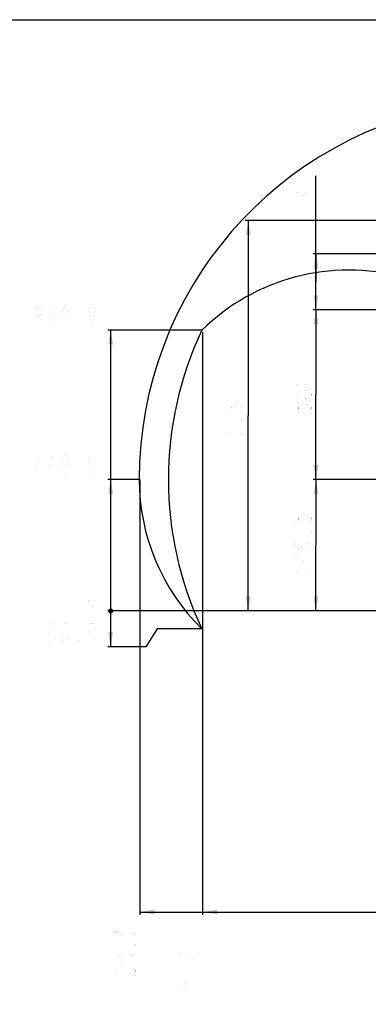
# Model space of a CAD drawing. Header units: millimetres. Extents: x 0 to 8410, y 0 to 5940.
# Tile 84 of 122: x 3172 to 4363, y 2574 to 5940. Entities that reach past the tile are written whole.
import ezdxf

# ---------------------------------------------------------------- set-up
doc = ezdxf.new("R2010")
doc.units = ezdxf.units.MM
doc.header["$LTSCALE"] = 462.55
doc.layers.get('0').update_dxf_attribs({"linetype": 'CONTINUOUS'})
for name, color, linetype in [('14ALL_DIM', 7, 'CONTINUOUS'), ('204102000021_DXF_DIMENSION', 7, 'CONTINUOUS'), ('204102000021_DXF_FORMAT', 7, 'CONTINUOUS')]:
    doc.layers.add(name, color=color, linetype=linetype)
doc.styles.get("Standard").update_dxf_attribs({"font": 'txt', "width": 0.7})
doc.dimstyles.new('DIMSTYLE_1', dxfattribs={"dimtxt": 65, "dimasz": 50, "dimexe": 1, "dimexo": 0, "dimgap": 1.625, "dimtad": 1, "dimdsep": 46, "dimtxsty": 'Standard', "dimblk": '_FILLED', "dimblk1": '_FILLED', "dimblk2": '_FILLED', "dimcen": 0.09, "dimclrt": 5, "dimazin": 2, "dimtp": 0.5, "dimtm": 0.5, "dimtfac": 1, "dimtofl": 0, "dimtmove": 0, "dimatfit": 3, "dimldrblk": '_FILLED', "dimfxl": 0, "dimtolj": 1, "dimarcsym": 0})
doc.dimstyles.new('DIMSTYLE_11', dxfattribs={"dimtxt": 65, "dimasz": 50, "dimexe": 1, "dimexo": 0, "dimgap": 1.625, "dimtad": 0, "dimtih": 1, "dimtoh": 1, "dimdsep": 46, "dimtxsty": 'Standard', "dimblk": '_FILLED', "dimblk1": '_FILLED', "dimblk2": '_FILLED', "dimcen": 0.09, "dimclrt": 5, "dimazin": 2, "dimtp": 0.8, "dimtm": 0.8, "dimtfac": 1, "dimtofl": 0, "dimtmove": 0, "dimatfit": 3, "dimldrblk": '_FILLED', "dimfxl": 0, "dimtolj": 1, "dimarcsym": 0})
doc.dimstyles.new('DIMSTYLE_15', dxfattribs={"dimtxt": 65, "dimasz": 50, "dimexe": 1, "dimexo": 0, "dimgap": 1.625, "dimtad": 0, "dimtih": 1, "dimtoh": 1, "dimdec": 1, "dimdsep": 46, "dimtxsty": 'Standard', "dimblk": '_FILLED', "dimblk1": '_FILLED', "dimblk2": '_FILLED', "dimcen": 0.09, "dimclrt": 5, "dimazin": 2, "dimtp": 0.3, "dimtm": 0.3, "dimtfac": 1, "dimtdec": 1, "dimtofl": 0, "dimtmove": 0, "dimatfit": 3, "dimldrblk": '_FILLED', "dimfxl": 0, "dimtolj": 1, "dimarcsym": 0})
doc.dimstyles.new('DIMSTYLE_3', dxfattribs={"dimtxt": 65, "dimasz": 50, "dimexe": 1, "dimexo": 0, "dimgap": 1.625, "dimtad": 1, "dimdsep": 46, "dimtxsty": 'Standard', "dimblk": '_FILLED', "dimblk1": '_FILLED', "dimblk2": '_FILLED', "dimcen": 0.09, "dimclrt": 5, "dimazin": 2, "dimtp": 0.8, "dimtm": 0.8, "dimtfac": 1, "dimtofl": 0, "dimtmove": 0, "dimatfit": 3, "dimldrblk": '_FILLED', "dimfxl": 0, "dimtolj": 1, "dimarcsym": 0})
doc.dimstyles.new('DIMSTYLE_4', dxfattribs={"dimtxt": 65, "dimasz": 50, "dimexe": 1, "dimexo": 0, "dimgap": 1.625, "dimtad": 1, "dimdsep": 46, "dimtxsty": 'Standard', "dimblk": '_FILLED', "dimblk1": '_FILLED', "dimblk2": '_FILLED', "dimcen": 0.09, "dimclrt": 5, "dimazin": 2, "dimtp": 1.2, "dimtm": 1.2, "dimtfac": 1, "dimtofl": 0, "dimtmove": 0, "dimatfit": 3, "dimldrblk": '_FILLED', "dimfxl": 0, "dimtolj": 1, "dimarcsym": 0})
doc.dimstyles.new('DIMSTYLE_6', dxfattribs={"dimtxt": 65, "dimasz": 50, "dimexe": 1, "dimexo": 0, "dimgap": 1.625, "dimtad": 0, "dimtih": 1, "dimtoh": 1, "dimdsep": 46, "dimtxsty": 'Standard', "dimblk": '_FILLED', "dimblk1": '_FILLED', "dimblk2": '_FILLED', "dimcen": 0.09, "dimclrt": 5, "dimazin": 2, "dimtp": 0.1, "dimtm": 0.1, "dimtfac": 1, "dimtofl": 0, "dimtmove": 0, "dimatfit": 3, "dimldrblk": '_FILLED', "dimfxl": 0, "dimtolj": 1, "dimarcsym": 0})
doc.dimstyles.new('DIMSTYLE_8', dxfattribs={"dimtxt": 65, "dimasz": 50, "dimexe": 1, "dimexo": 0, "dimgap": 1.625, "dimtad": 0, "dimtih": 1, "dimtoh": 1, "dimdec": 1, "dimdsep": 46, "dimtxsty": 'Standard', "dimblk": '_FILLED', "dimblk1": '_FILLED', "dimblk2": '_FILLED', "dimcen": 0.09, "dimclrt": 5, "dimazin": 2, "dimtp": 0.8, "dimtm": 0.8, "dimtfac": 1, "dimtdec": 1, "dimtofl": 0, "dimtmove": 0, "dimatfit": 3, "dimldrblk": '_FILLED', "dimfxl": 0, "dimtolj": 1, "dimarcsym": 0})
doc.dimstyles.new('DIMSTYLE_9', dxfattribs={"dimtxt": 65, "dimasz": 50, "dimexe": 1, "dimexo": 0, "dimgap": 1.625, "dimtad": 0, "dimtih": 1, "dimtoh": 1, "dimdec": 1, "dimdsep": 46, "dimtxsty": 'Standard', "dimblk": '_FILLED', "dimblk1": '_FILLED', "dimblk2": '_FILLED', "dimcen": 0.09, "dimclrt": 5, "dimazin": 2, "dimtp": 1.2, "dimtm": 1.2, "dimtfac": 1, "dimtdec": 1, "dimtofl": 0, "dimtmove": 0, "dimatfit": 3, "dimldrblk": '_FILLED', "dimfxl": 0, "dimtolj": 1, "dimarcsym": 0})

# ---------------------------------------------------------------- blocks, each defined once
blk = doc.blocks.new('_FILLED')
at = {"color": 0, "linetype": 'ByBlock'}
blk.add_solid([(0, 0), (-1, 0.17), (-1, -0.17)], dxfattribs=at)
blk = doc.blocks.new('*D4')
at = {"layer": '204102000021_DXF_DIMENSION', "color": 2, "linetype": 'Continuous'}
for p, q in [((4736.5, 4368.3), (4173.8, 4368.3)), ((4183.8, 4368.3), (4183.8, 4143.5)), ((4183.8, 3918.8), (4183.8, 4143.5)), ((4531.7, 3918.8), (4173.8, 3918.8))]:
    blk.add_line(p, q, dxfattribs=at)
at = {"layer": '204102000021_DXF_DIMENSION', "color": 2, "linetype": 'Continuous', "xscale": 50, "yscale": 50, "zscale": 50}
for p, rotation in [((4183.8, 4368.3), 90), ((4183.8, 3918.8), 270)]:
    blk.add_blockref('_FILLED', p, dxfattribs=dict(at, rotation=rotation))
blk = doc.blocks.new('*D5')
at = {"layer": '204102000021_DXF_DIMENSION', "color": 2, "linetype": 'Continuous'}
for p, q in [((4759.5, 4948.3), (4173.8, 4948.3)), ((4183.8, 4948.3), (4183.8, 4658.3)), ((4183.8, 4368.3), (4183.8, 4658.3)), ((4736.5, 4368.3), (4173.8, 4368.3))]:
    blk.add_line(p, q, dxfattribs=at)
at = {"layer": '204102000021_DXF_DIMENSION', "color": 2, "linetype": 'Continuous', "xscale": 50, "yscale": 50, "zscale": 50}
for p, rotation in [((4183.8, 4948.3), 90), ((4183.8, 4368.3), 270)]:
    blk.add_blockref('_FILLED', p, dxfattribs=dict(at, rotation=rotation))
blk = doc.blocks.new('*D6')
at = {"layer": '204102000021_DXF_DIMENSION', "color": 2, "linetype": 'Continuous'}
for p, q in [((4183.8, 5043.8), (4183.8, 5406.8)), ((4873.3, 5139.3), (4173.8, 5139.3)), ((4183.8, 5139.3), (4183.8, 5043.8)), ((4183.8, 4948.3), (4183.8, 5043.8)), ((4878.8, 4948.3), (4173.8, 4948.3))]:
    blk.add_line(p, q, dxfattribs=at)
at = {"layer": '204102000021_DXF_DIMENSION', "color": 2, "linetype": 'Continuous', "xscale": 50, "yscale": 50, "zscale": 50}
for p, rotation in [((4183.8, 5139.3), 90), ((4183.8, 4948.3), 270)]:
    blk.add_blockref('_FILLED', p, dxfattribs=dict(at, rotation=rotation))
blk = doc.blocks.new('*D7')
at = {"layer": '204102000021_DXF_DIMENSION', "color": 2, "linetype": 'Continuous'}
for p, q in [((5054.8, 5253.9), (3942.6, 5253.9)), ((3952.6, 5253.9), (3952.6, 4586.3)), ((3952.6, 3918.8), (3952.6, 4586.3)), ((4562.9, 3918.8), (3942.6, 3918.8))]:
    blk.add_line(p, q, dxfattribs=at)
at = {"layer": '204102000021_DXF_DIMENSION', "color": 2, "linetype": 'Continuous', "xscale": 50, "yscale": 50, "zscale": 50}
for p, rotation in [((3952.6, 5253.9), 90), ((3952.6, 3918.8), 270)]:
    blk.add_blockref('_FILLED', p, dxfattribs=dict(at, rotation=rotation))
blk = doc.blocks.new('*D15')
at = {"layer": '204102000021_DXF_DIMENSION', "color": 2, "linetype": 'Continuous'}
blk.add_line((3582.8, 4368.3), (3582.8, 2879.9), dxfattribs=at)
blk = doc.blocks.new('*D17')
at = {"layer": '204102000021_DXF_DIMENSION', "color": 2, "linetype": 'Continuous'}
blk.add_line((3582.8, 4368.3), (3473, 4368.3), dxfattribs=at)
blk = doc.blocks.new('*D18')
at = {"layer": '204102000021_DXF_DIMENSION', "color": 2, "linetype": 'Continuous'}
blk.add_line((4589.7, 3918.8), (3473, 3918.8), dxfattribs=at)
blk = doc.blocks.new('*D30')
at = {"layer": '204102000021_DXF_DIMENSION', "color": 2, "linetype": 'Continuous'}
for p, q in [((3641.3, 3857.8), (3602.9, 3796.7)), ((3796.7, 3857.8), (3641.3, 3857.8)), ((3602.9, 3796.7), (3473, 3796.7))]:
    blk.add_line(p, q, dxfattribs=at)
blk = doc.blocks.new('*D31')
at = {"layer": '204102000021_DXF_DIMENSION', "color": 2, "linetype": 'Continuous'}
blk.add_line((3796.7, 4878.7), (3473, 4878.7), dxfattribs=at)
blk = doc.blocks.new('*D32')
at = {"layer": '204102000021_DXF_DIMENSION', "color": 2, "linetype": 'Continuous'}
blk.add_line((3796.7, 4872), (3796.7, 2879.9), dxfattribs=at)

msp = doc.modelspace()

# ---------------------------------------------------------------- linework, layer by layer
at = {"color": 2, "linetype": 'Continuous'}
for centre, radius, start, end in [((4876.272, 4368.258), 1295.948, 295, 180), ((4296.272, 4368.258), 715.948, 15.472705, 134.527295), ((4876.272, 4368.258), 1196.398, 154.746561, 205.253439), ((4296.272, 4368.258), 715.948, 180, 225.472705)]:
    msp.add_arc(centre, radius, start, end, dxfattribs=at)
at = {"layer": '14ALL_DIM', "color": 2, "linetype": 'Continuous'}
for p, q in [((3482.99, 3796.712), (3482.99, 4878.669)), ((3582.826, 2889.851), (6174.721, 2889.851))]:
    msp.add_line(p, q, dxfattribs=at)
at = {"layer": '14ALL_DIM', "color": 2, "linetype": 'Continuous', "const_width": 8.5}
msp.add_lwpolyline([(3478.74, 3918.758, 1), (3487.24, 3918.758, 1)], format="xyb", close=True, dxfattribs=at)
msp.add_lwpolyline([(3478.74, 3918.758, 1), (3487.24, 3918.758, 1)], format="xyb", close=True, dxfattribs=at)
msp.add_lwpolyline([(3478.74, 3918.758, 1), (3487.24, 3918.758, 1)], format="xyb", close=True, dxfattribs=at)
at = {"layer": '14ALL_DIM', "color": 2, "linetype": 'Continuous'}
for points in [[(3482.99, 4878.669), (3491.49, 4828.669), (3474.49, 4828.669)], [(3482.99, 4368.258), (3491.49, 4318.258), (3474.49, 4318.258)], [(3482.99, 3796.712), (3474.49, 3846.712), (3491.49, 3846.712)], [(3582.826, 2889.851), (3632.826, 2898.351), (3632.826, 2881.351)], [(3796.716, 2889.851), (3846.716, 2898.351), (3846.716, 2881.351)]]:
    msp.add_solid(points, dxfattribs=at)
at = {"layer": '204102000021_DXF_DIMENSION', "color": 5, "linetype": 'Continuous', "const_width": 0.1}
for points in [[(4102.54, 5384.029), (4167.54, 5384.029)], [(4124.206, 5349.904), (4135.04, 5347.061), (4140.456, 5338.529), (4135.04, 5329.998), (4124.206, 5327.154), (4113.373, 5329.998), (4107.956, 5332.841), (4102.54, 5338.529), (4107.956, 5344.216), (4113.373, 5347.061), (4124.206, 5349.904), (4145.873, 5349.904), (4156.706, 5347.061), (4162.123, 5344.216), (4167.54, 5338.529), (4162.123, 5332.841), (4156.706, 5329.998)], [(4102.54, 5293.029), (4167.54, 5293.029)], [(3247.115, 4938.252), (3244.271, 4927.419), (3235.74, 4922.002), (3227.208, 4927.419), (3224.365, 4938.252), (3227.208, 4949.085), (3230.052, 4954.502), (3235.74, 4959.919), (3241.427, 4954.502), (3244.271, 4949.085), (3247.115, 4938.252), (3247.115, 4916.585), (3244.271, 4905.752), (3241.427, 4900.335), (3235.74, 4894.919), (3230.052, 4900.335), (3227.208, 4905.752)], [(3292.615, 4959.919), (3275.552, 4959.919), (3272.709, 4932.835), (3278.396, 4938.252), (3284.083, 4938.252), (3289.771, 4932.835), (3292.615, 4927.419), (3295.459, 4916.585), (3292.615, 4905.752), (3289.771, 4900.335), (3284.083, 4894.919), (3278.396, 4894.919), (3272.709, 4900.335), (3269.865, 4905.752)], [(3338.115, 4938.252), (3335.271, 4927.419), (3326.74, 4922.002), (3318.209, 4927.419), (3315.365, 4938.252), (3318.209, 4949.085), (3321.052, 4954.502), (3326.74, 4959.919), (3332.427, 4954.502), (3335.271, 4949.085), (3338.115, 4938.252), (3338.115, 4916.585), (3335.271, 4905.752), (3332.427, 4900.335), (3326.74, 4894.919), (3321.052, 4900.335), (3318.209, 4905.752)], [(3429.115, 4938.252), (3426.271, 4927.419), (3417.74, 4922.002), (3409.209, 4927.419), (3406.365, 4938.252), (3409.209, 4949.085), (3412.052, 4954.502), (3417.74, 4959.919), (3423.427, 4954.502), (3426.271, 4949.085), (3429.115, 4938.252), (3429.115, 4916.585), (3426.271, 4905.752), (3423.427, 4900.335), (3417.74, 4894.919), (3412.052, 4900.335), (3409.209, 4905.752)], [(3372.24, 4894.919), (3369.396, 4894.919), (3369.396, 4900.335), (3372.24, 4894.919)], [(4167.54, 4703.758), (4162.123, 4698.07), (4156.706, 4695.226), (4145.873, 4692.383), (4124.206, 4692.383), (4113.373, 4695.226), (4107.956, 4698.07), (4102.54, 4703.758), (4107.956, 4709.445), (4113.373, 4712.289), (4124.206, 4715.133), (4145.873, 4715.133), (4156.706, 4712.289), (4162.123, 4709.445), (4167.54, 4703.758)], [(3871.392, 4700.058), (3936.392, 4700.058)], [(3936.392, 4654.558), (3936.392, 4651.714), (3930.975, 4651.714), (3936.392, 4654.558)], [(4129.623, 4655.414), (4124.206, 4649.727), (4118.79, 4646.883), (4113.373, 4646.883), (4107.956, 4649.727), (4102.54, 4655.414), (4102.54, 4661.101), (4107.956, 4666.789), (4113.373, 4669.633), (4118.79, 4669.633), (4124.206, 4666.789), (4129.623, 4661.101)], [(4145.873, 4644.039), (4135.04, 4649.727), (4129.623, 4655.414), (4129.623, 4661.101), (4135.04, 4666.789), (4140.456, 4669.633), (4145.873, 4672.477), (4151.29, 4672.477), (4162.123, 4666.789)], [(4162.123, 4649.727), (4151.29, 4644.039), (4145.873, 4644.039)], [(4162.123, 4666.789), (4167.54, 4661.101), (4167.54, 4655.414)], [(4167.54, 4655.414), (4162.123, 4649.727)], [(3871.392, 4620.433), (3871.392, 4603.37), (3898.475, 4600.527), (3893.059, 4606.214), (3893.059, 4611.902), (3898.475, 4617.589), (3903.892, 4620.433), (3914.725, 4623.276), (3925.558, 4620.433), (3930.975, 4617.589), (3936.392, 4611.902), (3936.392, 4606.214), (3930.975, 4600.527), (3925.558, 4597.683)], [(4102.54, 4624.133), (4102.54, 4607.07), (4129.623, 4604.227), (4124.206, 4609.914), (4124.206, 4615.601), (4129.623, 4621.289), (4135.04, 4624.133), (4145.873, 4626.976), (4156.706, 4624.133), (4162.123, 4621.289), (4167.54, 4615.601), (4167.54, 4609.914), (4162.123, 4604.227), (4156.706, 4601.383)], [(3903.892, 4572.089), (3914.725, 4577.777), (3920.142, 4577.777)], [(3920.142, 4577.777), (3930.975, 4572.089), (3936.392, 4566.402), (3936.392, 4560.714), (3930.975, 4555.027), (3925.558, 4552.183)], [(3876.809, 4555.027), (3871.392, 4560.714), (3871.392, 4566.402), (3876.809, 4572.089), (3882.225, 4574.933), (3887.642, 4574.933), (3893.059, 4572.089), (3898.475, 4566.402), (3903.892, 4572.089)], [(3898.475, 4560.714), (3898.475, 4566.402)], [(3876.809, 4509.526), (3871.392, 4515.214), (3871.392, 4520.902), (3876.809, 4526.589), (3882.225, 4529.433), (3887.642, 4529.433), (3893.059, 4526.589), (3898.475, 4520.902), (3903.892, 4526.589)], [(3898.475, 4515.214), (3898.475, 4520.902)], [(3903.892, 4526.589), (3914.725, 4532.277), (3920.142, 4532.277)], [(3920.142, 4532.277), (3930.975, 4526.589), (3936.392, 4520.902), (3936.392, 4515.214), (3930.975, 4509.526), (3925.558, 4506.683)], [(3244.271, 4384.508), (3244.271, 4449.508), (3224.365, 4400.758), (3249.959, 4400.758)], [(3289.771, 4384.508), (3289.771, 4449.508), (3269.865, 4400.758), (3295.459, 4400.758)], [(3338.115, 4427.841), (3335.271, 4417.008), (3326.74, 4411.591), (3318.209, 4417.008), (3315.365, 4427.841), (3318.209, 4438.674), (3321.052, 4444.091), (3326.74, 4449.508), (3332.427, 4444.091), (3335.271, 4438.674), (3338.115, 4427.841), (3338.115, 4406.174), (3335.271, 4395.341), (3332.427, 4389.925), (3326.74, 4384.508), (3321.052, 4389.925), (3318.209, 4395.341)], [(3429.115, 4449.508), (3412.052, 4449.508), (3409.209, 4422.425), (3414.896, 4427.841), (3420.583, 4427.841), (3426.271, 4422.425), (3429.115, 4417.008), (3431.959, 4406.174), (3429.115, 4395.341), (3426.271, 4389.925), (3420.583, 4384.508), (3414.896, 4384.508), (3409.209, 4389.925), (3406.365, 4395.341)], [(3871.392, 4472.558), (3936.392, 4472.558)], [(3372.24, 4384.508), (3369.396, 4384.508), (3369.396, 4389.925), (3372.24, 4384.508)], [(4102.54, 4245.883), (4102.54, 4228.821), (4129.623, 4225.976), (4124.206, 4231.664), (4124.206, 4237.352), (4129.623, 4243.039), (4135.04, 4245.883), (4145.873, 4248.727), (4156.706, 4245.883), (4162.123, 4243.039), (4167.54, 4237.352), (4167.54, 4231.664), (4162.123, 4225.976), (4156.706, 4223.133)], [(4167.54, 4189.008), (4167.54, 4186.164), (4162.123, 4186.164), (4167.54, 4189.008)], [(4124.206, 4154.883), (4135.04, 4152.039), (4140.456, 4143.508), (4135.04, 4134.976), (4124.206, 4132.133), (4113.373, 4134.976), (4107.956, 4137.82), (4102.54, 4143.508), (4107.956, 4149.196), (4113.373, 4152.039), (4124.206, 4154.883), (4145.873, 4154.883), (4156.706, 4152.039), (4162.123, 4149.196), (4167.54, 4143.508), (4162.123, 4137.82), (4156.706, 4134.976)], [(4167.54, 4106.539), (4102.54, 4106.539), (4151.29, 4086.633), (4151.29, 4112.227)], [(4167.54, 4061.039), (4102.54, 4061.039), (4151.29, 4041.133), (4151.29, 4066.726)], [(3417.74, 3935.008), (3412.052, 3940.424), (3409.209, 3945.841), (3406.365, 3956.675), (3406.365, 3978.341), (3409.209, 3989.175), (3412.052, 3994.591), (3417.74, 4000.008), (3423.427, 3994.591), (3426.271, 3989.175), (3429.115, 3978.341), (3429.115, 3956.675), (3426.271, 3945.841), (3423.427, 3940.424), (3417.74, 3935.008)], [(3269.865, 3834.629), (3272.709, 3845.462), (3281.24, 3850.879), (3289.771, 3845.462), (3292.615, 3834.629), (3289.771, 3823.796), (3286.927, 3818.379), (3281.24, 3812.962), (3275.552, 3818.379), (3272.709, 3823.796), (3269.865, 3834.629), (3269.865, 3856.296), (3272.709, 3867.129), (3275.552, 3872.546), (3281.24, 3877.962), (3286.927, 3872.546), (3289.771, 3867.129)], [(3326.74, 3812.962), (3321.052, 3818.379), (3318.209, 3823.796), (3315.365, 3834.629), (3315.365, 3856.296), (3318.209, 3867.129), (3321.052, 3872.546), (3326.74, 3877.962), (3332.427, 3872.546), (3335.271, 3867.129), (3338.115, 3856.296), (3338.115, 3834.629), (3335.271, 3823.796), (3332.427, 3818.379), (3326.74, 3812.962)], [(3429.115, 3856.296), (3426.271, 3845.462), (3417.74, 3840.046), (3409.209, 3845.462), (3406.365, 3856.296), (3409.209, 3867.129), (3412.052, 3872.546), (3417.74, 3877.962), (3423.427, 3872.546), (3426.271, 3867.129), (3429.115, 3856.296), (3429.115, 3834.629), (3426.271, 3823.796), (3423.427, 3818.379), (3417.74, 3812.962), (3412.052, 3818.379), (3409.209, 3823.796)], [(3372.24, 3812.962), (3369.396, 3812.962), (3369.396, 3818.379), (3372.24, 3812.962)], [(3523.243, 2835.976), (3534.076, 2833.132), (3539.493, 2824.601), (3534.076, 2816.07), (3523.243, 2813.226), (3512.409, 2816.07), (3506.993, 2818.913), (3501.576, 2824.601), (3506.993, 2830.288), (3512.409, 2833.132), (3523.243, 2835.976), (3544.909, 2835.976), (3555.743, 2833.132), (3561.159, 2830.288), (3566.576, 2824.601), (3561.159, 2818.913), (3555.743, 2816.07)], [(3715.466, 2824.601), (3780.466, 2824.601)], [(3566.576, 2779.101), (3566.576, 2776.257), (3561.159, 2776.257), (3566.576, 2779.101)], [(3780.466, 2779.101), (3780.466, 2776.257), (3775.049, 2776.257), (3780.466, 2779.101)], [(3566.576, 2733.601), (3561.159, 2727.913), (3555.743, 2725.07), (3544.909, 2722.226), (3523.243, 2722.226), (3512.409, 2725.07), (3506.993, 2727.913), (3501.576, 2733.601), (3506.993, 2739.288), (3512.409, 2742.132), (3523.243, 2744.976), (3544.909, 2744.976), (3555.743, 2742.132), (3561.159, 2739.288), (3566.576, 2733.601)], [(3737.133, 2739.288), (3715.466, 2744.976), (3715.466, 2722.226)], [(3780.466, 2733.601), (3753.383, 2736.445), (3737.133, 2739.288)], [(3506.993, 2679.57), (3501.576, 2685.257), (3501.576, 2690.945), (3506.993, 2696.632), (3512.409, 2699.476), (3517.826, 2699.476), (3523.243, 2696.632), (3528.659, 2690.945), (3534.076, 2696.632)], [(3534.076, 2696.632), (3544.909, 2702.32), (3550.326, 2702.32)], [(3550.326, 2702.32), (3561.159, 2696.632), (3566.576, 2690.945), (3566.576, 2685.257), (3561.159, 2679.57), (3555.743, 2676.726)], [(3528.659, 2685.257), (3528.659, 2690.945)], [(3715.466, 2688.101), (3780.466, 2688.101)], [(3501.576, 2642.601), (3566.576, 2642.601)], [(3737.133, 2653.976), (3747.966, 2651.132), (3753.383, 2642.601), (3747.966, 2634.07), (3737.133, 2631.226), (3726.299, 2634.07), (3720.883, 2636.913), (3715.466, 2642.601), (3720.883, 2648.288), (3726.299, 2651.132), (3737.133, 2653.976), (3758.799, 2653.976), (3769.633, 2651.132), (3775.049, 2648.288), (3780.466, 2642.601), (3775.049, 2636.913), (3769.633, 2634.07)], [(3501.576, 2597.101), (3566.576, 2597.101)]]:
    msp.add_lwpolyline(points, dxfattribs=at)
at = {"layer": '204102000021_DXF_FORMAT', "color": 7, "linetype": 'Continuous'}
msp.add_line((0, 5940), (8410, 5940), dxfattribs=at)

# ---------------------------------------------------------------- dimensions: what is measured, and where the dimension line sits
at = {"layer": '204102000021_DXF_DIMENSION', "color": 2, "linetype": 'Continuous'}
for base, p1, p2, angle, dimstyle, picture, middle in [((4183.79, 5139.258), (4878.774, 4948.258), (4873.298, 5139.258), 90, 'DIMSTYLE_1', '*D6', (4183.79, 5270.279)), ((3952.642, 5253.858), (4562.916, 3918.758), (5054.774, 5253.858), 90, 'DIMSTYLE_4', '*D7', (3952.642, 4449.808)), ((4183.79, 4948.258), (4736.466, 4368.258), (4759.48, 4948.258), 90, 'DIMSTYLE_3', '*D5', (4183.79, 4590.008)), ((4183.79, 3918.758), (4736.466, 4368.258), (4531.702, 3918.758), 270, 'DIMSTYLE_3', '*D4', (4183.79, 4029.758))]:
    dim = msp.add_linear_dim(base=base, p1=p1, p2=p2, angle=angle, dimstyle=dimstyle, dxfattribs=at)
    dim.commit()
    dim.dimension.update_dxf_attribs({"geometry": picture, "text_midpoint": middle, "dimtype": 160})
for feature_location, offset, dtype, origin, dimstyle, override, picture, middle in [((3796.716, 4878.669), (-323.726, 0), 0, (3796.716, 3918.758), 'DIMSTYLE_8', {"dimgap": 16.250163, "dimtad": 1, "dimtih": 0, "dimtoh": 0}, '*D31', (3212.99, 4894.919)), ((3796.716, 4871.965), (0, -1992.114), 1, (4713.774, 3857.847), 'DIMSTYLE_8', {"dimgap": 16.250005, "dimtad": 1, "dimtih": 0, "dimtoh": 0}, '*D32', (3780.466, 2619.851)), ((3582.826, 4368.258), (-109.836, 0), 0, (4589.65, 3918.758), 'DIMSTYLE_11', {"dimgap": 16.249881, "dimtad": 1, "dimtih": 0, "dimtoh": 0}, '*D17', (3212.99, 4384.508)), ((3582.826, 4368.258), (0, -1488.407), 1, (4713.774, 4368.258), 'DIMSTYLE_9', {"dimgap": 16.250077, "dimtad": 1, "dimtih": 0, "dimtoh": 0}, '*D15', (3566.576, 2574.351)), ((3796.716, 3857.847), (-323.726, -61.134), 0, (3796.716, 3918.758), 'DIMSTYLE_15', {"dimgap": 16.249871, "dimtad": 1, "dimtih": 0, "dimtoh": 0}, '*D30', (3258.49, 3812.962)), ((4589.650038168, 3918.757811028), (-1116.660270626, 0), 0, (4589.650038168, 3918.757811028), 'DIMSTYLE_6', {"dimgap": 16.250164, "dimtad": 1, "dimtih": 0, "dimtoh": 0}, '*D18', (3394.989767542, 3935.007811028))]:
    dim = msp.add_ordinate_dim(feature_location=feature_location, offset=offset, dtype=dtype, origin=origin, dimstyle=dimstyle, override=override, dxfattribs=at)
    dim.commit()
    dim.dimension.update_dxf_attribs({"geometry": picture, "text_midpoint": middle})

doc.saveas('drawing.dxf')
